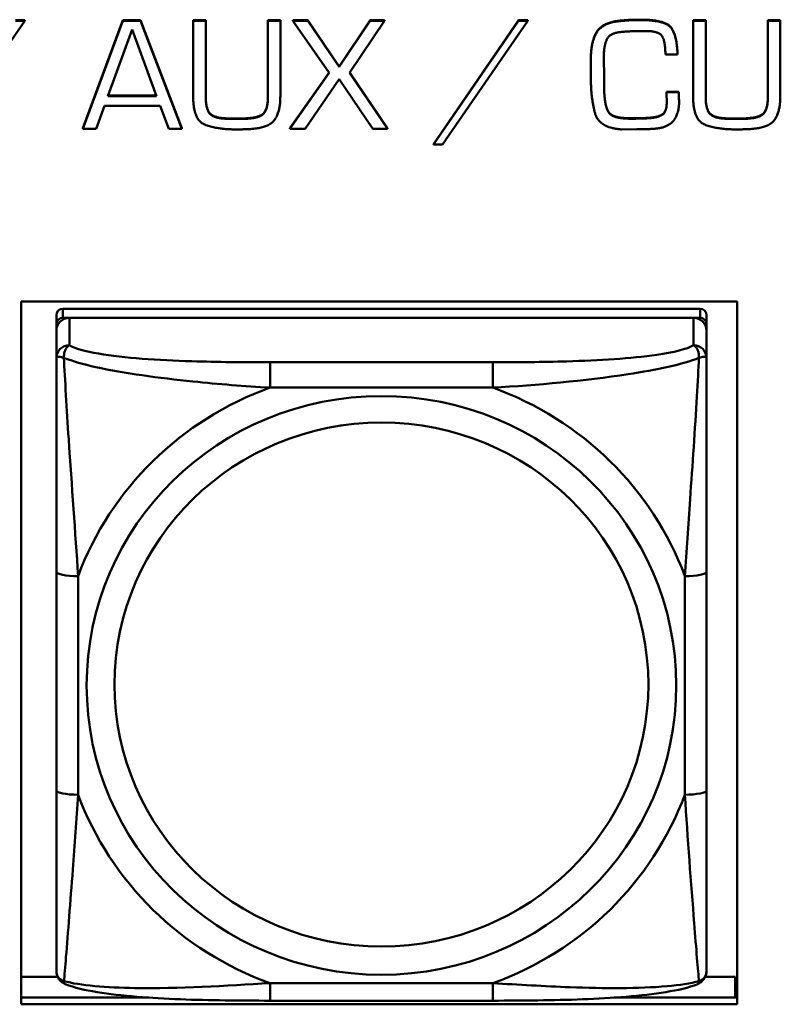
# Model space of a CAD drawing. Header units: inches. Extents: x 0.8 to 75.7, y -7.8 to 49.3.
# Tile 67 of 256: x 43.87 to 44.561, y 8.486 to 9.381. Entities that reach past the tile are written whole.
import ezdxf

# ---------------------------------------------------------------- set-up
doc = ezdxf.new("R2010")
doc.units = ezdxf.units.IN
doc.header["$MEASUREMENT"] = 0
doc.layers.add('Visible Edges(ROSSANSI)', color=7, linetype='Continuous', lineweight=50)
doc.layers.add('Visible Tangent Edges(ROSSANSI)', color=7, linetype='Continuous', lineweight=50)

msp = doc.modelspace()

# ---------------------------------------------------------------- linework, layer by layer
at = {"layer": 'Visible Edges(ROSSANSI)'}
for p, q in [((43.79741, 9.26705), (43.87482, 9.37966)), ((43.86637, 9.38004), (43.87482, 9.38004)), ((43.87482, 9.37966), (43.86637, 9.37966)), ((43.87482, 9.38004), (43.87482, 9.37966)), ((43.92759, 9.28186), (43.96403, 9.38004)), ((43.96403, 9.37966), (43.92759, 9.28148)), ((43.96403, 9.38004), (43.96403, 9.37966)), ((43.96403, 9.38004), (43.98006, 9.38004)), ((43.98006, 9.37966), (43.96403, 9.37966)), ((43.98006, 9.38004), (43.98006, 9.37966)), ((43.98006, 9.38004), (44.01735, 9.28186)), ((44.01735, 9.28148), (43.98006, 9.37966)), ((44.02775, 9.38004), (44.02775, 9.37966)), ((44.02775, 9.38004), (44.03916, 9.38004)), ((44.02775, 9.37966), (44.02775, 9.31088)), ((44.03916, 9.37966), (44.02775, 9.37966)), ((44.03916, 9.38004), (44.03916, 9.37966)), ((44.03916, 9.31088), (44.03916, 9.37966)), ((44.09569, 9.38004), (44.09569, 9.37966)), ((44.09569, 9.38004), (44.10695, 9.38004)), ((44.09569, 9.37966), (44.09569, 9.31088)), ((44.10695, 9.37966), (44.09569, 9.37966)), ((44.10695, 9.38004), (44.10695, 9.37966)), ((44.10695, 9.31088), (44.10695, 9.37966)), ((44.11844, 9.38004), (44.11844, 9.37966)), ((44.11844, 9.38004), (44.13205, 9.38004)), ((44.11844, 9.37966), (44.15128, 9.33229)), ((44.13205, 9.37966), (44.11844, 9.37966)), ((44.13205, 9.38004), (44.13205, 9.37966)), ((44.13205, 9.38004), (44.16043, 9.33812)), ((44.16043, 9.33774), (44.13205, 9.37966)), ((44.16043, 9.33812), (44.1885, 9.38004)), ((44.1885, 9.37966), (44.16043, 9.33774)), ((44.16989, 9.33229), (44.20163, 9.37966)), ((44.1885, 9.38004), (44.1885, 9.37966)), ((44.1885, 9.38004), (44.20163, 9.38004)), ((44.20163, 9.37966), (44.1885, 9.37966)), ((44.20163, 9.38004), (44.20163, 9.37966)), ((44.24612, 9.26743), (44.32321, 9.38004)), ((44.32321, 9.37966), (44.24612, 9.26705)), ((44.25425, 9.26705), (44.33166, 9.37966)), ((44.32321, 9.38004), (44.32321, 9.37966)), ((44.32321, 9.38004), (44.33166, 9.38004)), ((44.33166, 9.37966), (44.32321, 9.37966)), ((44.33166, 9.38004), (44.33166, 9.37966)), ((44.48185, 9.38004), (44.48185, 9.37966)), ((44.48185, 9.38004), (44.49327, 9.38004)), ((44.48185, 9.37966), (44.48185, 9.31088)), ((44.49327, 9.37966), (44.48185, 9.37966)), ((44.49327, 9.38004), (44.49327, 9.37966)), ((44.49327, 9.31088), (44.49327, 9.37966)), ((44.5498, 9.38004), (44.5498, 9.37966)), ((44.5498, 9.38004), (44.56106, 9.38004)), ((44.5498, 9.37966), (44.5498, 9.31088)), ((44.56106, 9.37966), (44.5498, 9.37966)), ((44.56106, 9.38004), (44.56106, 9.37966)), ((44.56106, 9.31088), (44.56106, 9.37966)), ((43.95019, 9.31118), (43.97224, 9.37152)), ((43.97224, 9.37152), (43.99444, 9.31118)), ((44.38905, 9.34634), (44.38905, 9.34596)), ((44.38905, 9.34596), (44.38905, 9.33061)), ((44.40077, 9.34488), (44.40077, 9.34665)), ((44.40077, 9.34526), (44.40093, 9.32953)), ((44.40093, 9.32915), (44.40077, 9.34488)), ((44.45668, 9.34887), (44.46778, 9.34887)), ((44.46778, 9.34925), (44.46778, 9.34887)), ((44.11555, 9.28186), (44.15115, 9.33249)), ((44.16043, 9.33812), (44.16043, 9.33774)), ((44.17002, 9.33248), (44.20421, 9.28186)), ((44.15128, 9.33229), (44.11555, 9.28148)), ((44.12939, 9.28148), (44.16043, 9.32654)), ((44.16043, 9.32654), (44.19085, 9.28148)), ((44.20421, 9.28148), (44.16989, 9.33229)), ((44.40093, 9.32953), (44.40093, 9.32915)), ((44.40093, 9.324), (44.40093, 9.32915)), ((44.45769, 9.3151), (44.45769, 9.31472)), ((44.45769, 9.3151), (44.4688, 9.3151)), ((44.4688, 9.31472), (44.45769, 9.31472)), ((44.4688, 9.3151), (44.4688, 9.31472)), ((43.99444, 9.31118), (43.95019, 9.31118)), ((43.95033, 9.31156), (43.9943, 9.31156)), ((44.45769, 9.31241), (44.45769, 9.31203)), ((44.46911, 9.30611), (44.46911, 9.30573)), ((43.93955, 9.28148), (43.94722, 9.3022)), ((43.94722, 9.3022), (43.99773, 9.3022)), ((43.99773, 9.3022), (44.00554, 9.28148)), ((44.40476, 9.29729), (44.40476, 9.29691)), ((44.0609, 9.29084), (44.07185, 9.29084)), ((44.07185, 9.29046), (44.0609, 9.29046)), ((44.41829, 9.2913), (44.41829, 9.29092)), ((44.44362, 9.29161), (44.44362, 9.29123)), ((44.515, 9.29084), (44.52595, 9.29084)), ((44.52595, 9.29046), (44.515, 9.29046)), ((43.92759, 9.28186), (43.92759, 9.28148)), ((43.92759, 9.28148), (43.93955, 9.28148)), ((44.00554, 9.28148), (44.01735, 9.28148)), ((44.01735, 9.28186), (44.01735, 9.28148)), ((44.11555, 9.28186), (44.11555, 9.28148)), ((44.11555, 9.28148), (44.12939, 9.28148)), ((44.19085, 9.28148), (44.20421, 9.28148)), ((44.20421, 9.28186), (44.20421, 9.28148)), ((44.41696, 9.28086), (44.43088, 9.28102)), ((44.24612, 9.26743), (44.24612, 9.26705)), ((44.24612, 9.26705), (44.25425, 9.26705)), ((43.87141, 8.48581), (43.87141, 9.12452)), ((43.87141, 9.12452), (44.52196, 9.12452)), ((44.48816, 9.11787), (43.90942, 9.11787)), ((44.52196, 9.12452), (44.52196, 8.48581)), ((43.90351, 9.11207), (43.90351, 9.10385)), ((43.90942, 9.10965), (44.48816, 9.10965)), ((44.48225, 9.10965), (43.91532, 9.10965)), ((44.49406, 9.10385), (44.49406, 9.11207)), ((43.90351, 9.09805), (43.90351, 9.10385)), ((44.49406, 9.10385), (44.49406, 9.09805)), ((43.90351, 9.09805), (43.90351, 9.07313)), ((44.49406, 9.07313), (44.49406, 9.09805)), ((43.90351, 8.87867), (43.90351, 8.68006)), ((44.49406, 8.68006), (44.49406, 8.87867)), ((43.87141, 8.51071), (43.90477, 8.51071)), ((44.4928, 8.51071), (44.52011, 8.51071)), ((44.52011, 8.51071), (44.52011, 8.49189)), ((44.52196, 8.50285), (44.52011, 8.50285)), ((43.87141, 8.49189), (43.98744, 8.49189)), ((44.41013, 8.49189), (44.52196, 8.49189)), ((44.52196, 8.48581), (43.87141, 8.48581)), ((44.29994, 8.48911), (44.09764, 8.48911))]:
    msp.add_line(p, q, dxfattribs=at)
for centre, major_axis, start_param, end_param in [((43.90942, 9.11207), (-0.00591, 0), 4.712389, 6.283185), ((44.48816, 9.11207), (0.00591, 0), 0, 1.570796), ((43.91532, 9.09805), (-0.01181, 0), 4.712389, 6.283185), ((43.90942, 9.10385), (-0.00591, 0), 4.712389, 6.283185), ((44.48225, 9.09805), (0.01181, 0), 0, 1.570796), ((44.48816, 9.10385), (0.00591, 0), 0, 1.570796)]:
    msp.add_ellipse(centre, major_axis=major_axis, ratio=0.981793, start_param=start_param, end_param=end_param, dxfattribs=at)
for points in [[(44.38905, 9.34634), (44.38905, 9.36031), (44.39913, 9.37789), (44.41454, 9.37958)], [(44.41454, 9.3792), (44.39913, 9.37751), (44.38905, 9.35993), (44.38905, 9.34596)], [(44.41454, 9.37958), (44.41696, 9.37981), (44.42188, 9.38027), (44.42431, 9.38042)], [(44.42431, 9.38004), (44.42188, 9.37989), (44.41696, 9.37943), (44.41454, 9.3792)], [(44.42431, 9.38042), (44.42665, 9.38057), (44.43166, 9.38057), (44.434, 9.38057)], [(44.434, 9.38019), (44.43166, 9.38019), (44.42665, 9.38019), (44.42431, 9.38004)], [(44.434, 9.38057), (44.4541, 9.38057), (44.46676, 9.36952), (44.46778, 9.34925)], [(44.46778, 9.34887), (44.46676, 9.36914), (44.4541, 9.38019), (44.434, 9.38019)], [(44.40077, 9.34665), (44.40077, 9.35717), (44.40656, 9.36883), (44.41766, 9.36952)], [(44.41766, 9.36952), (44.4229, 9.36998), (44.43361, 9.37029), (44.43885, 9.37029)], [(44.43885, 9.37029), (44.45128, 9.37029), (44.45668, 9.35993), (44.45668, 9.34887)], [(44.38905, 9.33061), (44.38905, 9.32961), (44.38905, 9.32769), (44.38905, 9.32669)], [(44.38905, 9.32669), (44.38905, 9.32608), (44.38905, 9.325), (44.38905, 9.32446)], [(44.38905, 9.32446), (44.3892, 9.30888), (44.3964, 9.28224), (44.41696, 9.28086)], [(44.40093, 9.32438), (44.40093, 9.322), (44.40101, 9.31686), (44.40117, 9.31425)], [(44.40117, 9.31387), (44.40101, 9.31648), (44.40093, 9.32162), (44.40093, 9.324)], [(44.45769, 9.31472), (44.45769, 9.31341), (44.45769, 9.31065), (44.45785, 9.30934)], [(44.4688, 9.3151), (44.4688, 9.3141), (44.46895, 9.31172), (44.46895, 9.31072)], [(44.46895, 9.31034), (44.46895, 9.31134), (44.4688, 9.31372), (44.4688, 9.31472)], [(44.02775, 9.31088), (44.02775, 9.28954), (44.04886, 9.28086), (44.06723, 9.28086)], [(44.03916, 9.31126), (44.03916, 9.29859), (44.04831, 9.29084), (44.0609, 9.29084)], [(44.0609, 9.29046), (44.04831, 9.29046), (44.03916, 9.29821), (44.03916, 9.31088)], [(44.07185, 9.29084), (44.08522, 9.29084), (44.09569, 9.2979), (44.09569, 9.31126)], [(44.09569, 9.31088), (44.09569, 9.29752), (44.08522, 9.29046), (44.07185, 9.29046)], [(44.07841, 9.28117), (44.09522, 9.28178), (44.10695, 9.29576), (44.10695, 9.31088)], [(44.40117, 9.31425), (44.40148, 9.30941), (44.40296, 9.30059), (44.40476, 9.29729)], [(44.40476, 9.29691), (44.40296, 9.30021), (44.40148, 9.30904), (44.40117, 9.31387)], [(44.44706, 9.28148), (44.45879, 9.2824), (44.46911, 9.29499), (44.46911, 9.30573)], [(44.45785, 9.30934), (44.45785, 9.30781), (44.45785, 9.30504), (44.45785, 9.30374)], [(44.46895, 9.31072), (44.46895, 9.30957), (44.46911, 9.30734), (44.46911, 9.30611)], [(44.46911, 9.30573), (44.46911, 9.30696), (44.46895, 9.30919), (44.46895, 9.31034)], [(44.48185, 9.31088), (44.48185, 9.28954), (44.50296, 9.28086), (44.52134, 9.28086)], [(44.49327, 9.31126), (44.49327, 9.29859), (44.50242, 9.29084), (44.515, 9.29084)], [(44.515, 9.29046), (44.50242, 9.29046), (44.49327, 9.29821), (44.49327, 9.31088)], [(44.52595, 9.29084), (44.53932, 9.29084), (44.5498, 9.2979), (44.5498, 9.31126)], [(44.5498, 9.31088), (44.5498, 9.29752), (44.53932, 9.29046), (44.52595, 9.29046)], [(44.53252, 9.28117), (44.54933, 9.28178), (44.56106, 9.29576), (44.56106, 9.31088)], [(44.40476, 9.29729), (44.40656, 9.29422), (44.41407, 9.29161), (44.41829, 9.2913)], [(44.41829, 9.29092), (44.41407, 9.29123), (44.40656, 9.29384), (44.40476, 9.29691)], [(44.44362, 9.29161), (44.45027, 9.29214), (44.45762, 9.29713), (44.45785, 9.30412)], [(44.45785, 9.30374), (44.45762, 9.29675), (44.45027, 9.29176), (44.44362, 9.29123)], [(44.41829, 9.2913), (44.41993, 9.29115), (44.42321, 9.29099), (44.4247, 9.29099)], [(44.4247, 9.29061), (44.42321, 9.29061), (44.41993, 9.29077), (44.41829, 9.29092)], [(44.4247, 9.29099), (44.42955, 9.29099), (44.43901, 9.29115), (44.44362, 9.29161)], [(44.44362, 9.29123), (44.43901, 9.29077), (44.42955, 9.29061), (44.4247, 9.29061)], [(44.06723, 9.28086), (44.07005, 9.28086), (44.0756, 9.28102), (44.07841, 9.28117)], [(44.43088, 9.28102), (44.43494, 9.28102), (44.443, 9.28117), (44.44706, 9.28148)], [(44.52134, 9.28086), (44.52415, 9.28086), (44.5297, 9.28102), (44.53252, 9.28117)]]:
    msp.add_open_spline(points, degree=2, dxfattribs=at)
for points, knots in [([(43.90351, 9.07313), (43.90351, 9.06403), (43.90351, 9.04877), (43.90351, 9.03161), (43.90351, 9.00519), (43.90351, 8.97489), (43.90351, 8.9455), (43.90351, 8.92307), (43.90351, 8.90067), (43.90351, 8.87867)], [-0.7968224, -0.7968224, -0.7968224, -0.7968224, -0.6514613, -0.6514613, -0.6514613, -0.427691, -0.427691, -0.427691, -0.2569517, -0.2569517, -0.2569517, -0.2569517]), ([(44.49406, 8.87867), (44.49406, 8.9019), (44.49406, 8.92563), (44.49406, 8.94931), (44.49406, 8.98041), (44.49406, 9.0127), (44.49406, 9.03952), (44.49406, 9.05339), (44.49406, 9.06542), (44.49406, 9.07313)], [0.2569537, 0.2569537, 0.2569537, 0.2569537, 0.4371919, 0.4371919, 0.4371919, 0.6739428, 0.6739428, 0.6739428, 0.7963818, 0.7963818, 0.7963818, 0.7963818]), ([(43.90351, 8.68006), (43.90351, 8.65683), (43.90351, 8.63345), (43.90351, 8.61126), (43.90351, 8.5821), (43.90351, 8.55379), (43.90351, 8.53495), (43.90351, 8.5252), (43.90351, 8.51836), (43.90351, 8.51653)], [0.2569537, 0.2569537, 0.2569537, 0.2569537, 0.4371919, 0.4371919, 0.4371919, 0.6739428, 0.6739428, 0.6739428, 0.7963818, 0.7963818, 0.7963818, 0.7963818]), ([(44.49406, 8.51653), (44.49406, 8.51869), (44.49406, 8.52794), (44.49406, 8.54066), (44.49406, 8.56025), (44.49406, 8.58714), (44.49406, 8.61484), (44.49406, 8.63597), (44.49406, 8.65806), (44.49406, 8.68006)], [-0.7968224, -0.7968224, -0.7968224, -0.7968224, -0.6514613, -0.6514613, -0.6514613, -0.427691, -0.427691, -0.427691, -0.2569517, -0.2569517, -0.2569517, -0.2569517]), ([(43.91155, 8.50422), (43.91049, 8.50466), (43.9094, 8.50528), (43.90744, 8.50685), (43.90657, 8.50778), (43.90521, 8.50974), (43.90471, 8.51074), (43.90401, 8.51263), (43.9038, 8.51352), (43.90355, 8.51513), (43.90351, 8.51586), (43.90351, 8.51653)], [0.02510739, 0.02510739, 0.02510739, 0.02510739, 0.03073999, 0.03073999, 0.03637259, 0.03637259, 0.0420052, 0.0420052, 0.0476378, 0.0476378, 0.0532704, 0.0532704, 0.0532704, 0.0532704]), ([(44.48603, 8.50422), (44.48709, 8.50466), (44.48817, 8.50528), (44.49013, 8.50685), (44.491, 8.50778), (44.49236, 8.50974), (44.49286, 8.51074), (44.49356, 8.51263), (44.49377, 8.51352), (44.49402, 8.51513), (44.49406, 8.51586), (44.49406, 8.51653)], [0.02510739, 0.02510739, 0.02510739, 0.02510739, 0.03073999, 0.03073999, 0.03637259, 0.03637259, 0.0420052, 0.0420052, 0.0476378, 0.0476378, 0.0532704, 0.0532704, 0.0532704, 0.0532704]), ([(44.09764, 8.48911), (44.0841, 8.48911), (44.07045, 8.48916), (44.04317, 8.48954), (44.02956, 8.48986), (44.00272, 8.49091), (43.98938, 8.49165), (43.96373, 8.49376), (43.95156, 8.49511), (43.92945, 8.49873), (43.92, 8.50074), (43.91155, 8.50422)], [0.2569517, 0.2569517, 0.2569517, 0.2569517, 0.3597049, 0.3597049, 0.4624581, 0.4624581, 0.5652112, 0.5652112, 0.6679644, 0.6679644, 0.7707176, 0.7707176, 0.7707176, 0.7707176]), ([(44.48603, 8.50422), (44.47758, 8.50075), (44.4681, 8.49873), (44.44604, 8.49512), (44.43387, 8.49376), (44.40816, 8.49165), (44.39486, 8.49091), (44.36804, 8.48986), (44.35443, 8.48954), (44.32715, 8.48916), (44.31347, 8.48911), (44.29994, 8.48911)], [-0.7703505, -0.7703505, -0.7703505, -0.7703505, -0.6676711, -0.6676711, -0.5649918, -0.5649918, -0.4623124, -0.4623124, -0.3596331, -0.3596331, -0.2569537, -0.2569537, -0.2569537, -0.2569537])]:
    msp.add_open_spline(points, degree=3, knots=knots, dxfattribs=at)
at = {"layer": 'Visible Tangent Edges(ROSSANSI)'}
for p, q in [((44.41454, 9.37958), (44.41454, 9.3792)), ((44.42431, 9.38042), (44.42431, 9.38004)), ((44.434, 9.38057), (44.434, 9.38019)), ((44.40117, 9.31425), (44.40117, 9.31387)), ((44.46895, 9.31072), (44.46895, 9.31034)), ((44.0609, 9.29084), (44.0609, 9.29046)), ((44.07185, 9.29084), (44.07185, 9.29046)), ((44.4247, 9.29099), (44.4247, 9.29061)), ((44.515, 9.29084), (44.515, 9.29046)), ((44.52595, 9.29084), (44.52595, 9.29046)), ((43.90942, 9.10965), (43.90942, 9.11787)), ((44.48816, 9.11787), (44.48816, 9.10965)), ((43.91532, 9.08473), (43.91532, 9.10965)), ((44.48225, 9.10965), (44.48225, 9.08473)), ((44.09764, 9.06926), (44.09764, 9.0462)), ((44.29994, 9.06926), (44.09764, 9.06926)), ((44.29994, 9.06926), (44.29994, 9.0462)), ((44.09764, 9.0462), (44.29994, 9.0462)), ((43.9232, 8.67632), (43.9232, 8.87493)), ((44.47438, 8.87493), (44.47438, 8.67632)), ((44.29994, 8.50505), (44.09764, 8.50505)), ((44.09764, 8.48911), (44.09764, 8.50505)), ((44.29994, 8.48911), (44.29994, 8.50505))]:
    msp.add_line(p, q, dxfattribs=at)
for centre, major_axis, ratio, start_param, end_param in [((43.91532, 9.07313), (-0.01181, 0), 0.981793, 4.712389, 6.283185), ((44.48225, 9.07313), (0.01181, 0), 0.981793, 0, 1.570796), ((44.19879, 8.77562), (-0.29357, 0), 0.981793, 5.064156, 5.931419), ((44.19879, 8.77562), (0.29357, 0), 0.981793, 0.351767, 1.21903), ((43.9232, 8.87867), (-0.01969, 0), 0.189952, 0, 1.570796), ((44.47438, 8.87867), (0.01969, 0), 0.189952, 4.712389, 6.283185), ((43.9232, 8.68006), (-0.01969, 0), 0.189952, 0, 1.570796), ((44.47438, 8.68006), (0.01969, 0), 0.189952, 4.712389, 6.283185), ((44.19879, 8.77562), (-0.29357, 0), 0.981793, 0.351767, 1.21903), ((44.19879, 8.77562), (0.29357, 0), 0.981793, 5.064156, 5.931419)]:
    msp.add_ellipse(centre, major_axis=major_axis, ratio=ratio, start_param=start_param, end_param=end_param, dxfattribs=at)
for centre, major_axis in [((44.19879, 8.77562), (-0.26779, 0)), ((44.19879, 8.77642), (-0.24244, 0))]:
    msp.add_ellipse(centre, major_axis=major_axis, ratio=0.981793, dxfattribs=at)
for points, knots in [([(43.91037, 9.07322), (43.91035, 9.07432), (43.9104, 9.07535), (43.91063, 9.07737), (43.91083, 9.07835), (43.91127, 9.07978), (43.91147, 9.08029), (43.9118, 9.081), (43.91191, 9.08123), (43.91223, 9.0818), (43.91243, 9.08213), (43.91301, 9.08292), (43.9134, 9.08334), (43.91429, 9.08412), (43.91479, 9.08446), (43.91532, 9.08473)], [-0.00023197, -0.00023197, -0.00023197, -0.00023197, 0.00913095, 0.00913095, 0.01983142, 0.01983142, 0.02651922, 0.02651922, 0.02986312, 0.02986312, 0.03521335, 0.03521335, 0.04377373, 0.04377373, 0.0532704, 0.0532704, 0.0532704, 0.0532704]), ([(44.09764, 9.06926), (44.07398, 9.06926), (44.04999, 9.06944), (44.02663, 9.07018), (43.99594, 9.07115), (43.96508, 9.07315), (43.94182, 9.07713), (43.9298, 9.07919), (43.92018, 9.08179), (43.91532, 9.08473)], [0.2569537, 0.2569537, 0.2569537, 0.2569537, 0.4371919, 0.4371919, 0.4371919, 0.6739428, 0.6739428, 0.6739428, 0.7963818, 0.7963818, 0.7963818, 0.7963818]), ([(44.48225, 9.08473), (44.47652, 9.08126), (44.46403, 9.07826), (44.44881, 9.07604), (44.42538, 9.07262), (44.39626, 9.07091), (44.36718, 9.07007), (44.345, 9.06942), (44.32234, 9.06926), (44.29994, 9.06926)], [-0.7968224, -0.7968224, -0.7968224, -0.7968224, -0.6514613, -0.6514613, -0.6514613, -0.427691, -0.427691, -0.427691, -0.2569517, -0.2569517, -0.2569517, -0.2569517]), ([(44.48225, 9.08473), (44.48279, 9.08446), (44.48329, 9.08412), (44.48417, 9.08334), (44.48456, 9.08292), (44.48514, 9.08213), (44.48535, 9.0818), (44.48566, 9.08123), (44.48578, 9.081), (44.48611, 9.08029), (44.4863, 9.07978), (44.48674, 9.07835), (44.48695, 9.07737), (44.48718, 9.07535), (44.48723, 9.07432), (44.48721, 9.07322)], [-0.0532704, -0.0532704, -0.0532704, -0.0532704, -0.04377373, -0.04377373, -0.03521335, -0.03521335, -0.02986312, -0.02986312, -0.02651922, -0.02651922, -0.01983142, -0.01983142, -0.00913095, -0.00913095, 0.00023197, 0.00023197, 0.00023197, 0.00023197]), ([(43.90351, 9.07313), (43.90351, 9.07339), (43.90358, 9.07361), (43.90384, 9.07395), (43.90401, 9.07408), (43.90439, 9.07423), (43.90456, 9.07428), (43.90488, 9.07432), (43.90501, 9.07434), (43.90542, 9.07436), (43.90574, 9.07435), (43.90666, 9.07425), (43.90732, 9.07412), (43.90877, 9.07375), (43.90952, 9.07352), (43.91037, 9.07322)], [-0.0532704, -0.0532704, -0.0532704, -0.0532704, -0.04377373, -0.04377373, -0.03521335, -0.03521335, -0.02986312, -0.02986312, -0.02651922, -0.02651922, -0.01983142, -0.01983142, -0.00913095, -0.00913095, 0.00023197, 0.00023197, 0.00023197, 0.00023197]), ([(43.91037, 9.07322), (43.91802, 9.07029), (43.92803, 9.0674), (43.96507, 9.05923), (43.99679, 9.05496), (44.05104, 9.04938), (44.07427, 9.04752), (44.09764, 9.0462)], [-0.7478145, -0.7478145, -0.7478145, -0.7478145, -0.6493253, -0.6493253, -0.427691, -0.427691, -0.2569537, -0.2569537, -0.2569537, -0.2569537]), ([(43.9232, 8.87493), (43.9208, 8.91464), (43.91751, 8.95678), (43.91289, 9.02677), (43.91128, 9.05425), (43.91037, 9.07322)], [0.2569517, 0.2569517, 0.2569517, 0.2569517, 0.5559983, 0.5559983, 0.7482818, 0.7482818, 0.7482818, 0.7482818]), ([(44.29994, 9.0462), (44.34041, 9.04852), (44.38278, 9.05229), (44.44843, 9.06236), (44.47285, 9.06744), (44.48721, 9.07322)], [0.2569517, 0.2569517, 0.2569517, 0.2569517, 0.5559983, 0.5559983, 0.7482818, 0.7482818, 0.7482818, 0.7482818]), ([(44.48721, 9.07322), (44.48672, 9.06325), (44.48608, 9.05117), (44.48359, 9.00907), (44.48131, 8.9759), (44.47742, 8.92087), (44.47579, 8.89781), (44.47438, 8.87493)], [-0.7478145, -0.7478145, -0.7478145, -0.7478145, -0.6493253, -0.6493253, -0.427691, -0.427691, -0.2569537, -0.2569537, -0.2569537, -0.2569537]), ([(44.48721, 9.07322), (44.48805, 9.07352), (44.48881, 9.07375), (44.49025, 9.07412), (44.49092, 9.07425), (44.49184, 9.07435), (44.49215, 9.07436), (44.49257, 9.07434), (44.4927, 9.07432), (44.49301, 9.07428), (44.49318, 9.07423), (44.49356, 9.07408), (44.49374, 9.07395), (44.494, 9.07361), (44.49406, 9.07339), (44.49406, 9.07313)], [-0.00023197, -0.00023197, -0.00023197, -0.00023197, 0.00913095, 0.00913095, 0.01983142, 0.01983142, 0.02651922, 0.02651922, 0.02986312, 0.02986312, 0.03521335, 0.03521335, 0.04377373, 0.04377373, 0.0532704, 0.0532704, 0.0532704, 0.0532704]), ([(43.91037, 8.50688), (43.91085, 8.51194), (43.9115, 8.51951), (43.91398, 8.55014), (43.91626, 8.57926), (43.92015, 8.63075), (43.92179, 8.65331), (43.9232, 8.67632)], [-0.7478145, -0.7478145, -0.7478145, -0.7478145, -0.6493253, -0.6493253, -0.427691, -0.427691, -0.2569537, -0.2569537, -0.2569537, -0.2569537]), ([(44.47438, 8.67632), (44.47677, 8.63655), (44.48007, 8.59549), (44.48468, 8.53657), (44.48629, 8.51609), (44.48721, 8.50688)], [0.2569517, 0.2569517, 0.2569517, 0.2569517, 0.5559983, 0.5559983, 0.7482818, 0.7482818, 0.7482818, 0.7482818]), ([(43.91037, 8.50688), (43.90952, 8.50714), (43.90877, 8.50747), (43.90732, 8.5083), (43.90666, 8.50882), (43.90574, 8.50978), (43.90542, 8.51018), (43.90501, 8.5108), (43.90488, 8.51102), (43.90456, 8.51159), (43.90439, 8.51195), (43.90401, 8.51293), (43.90384, 8.51357), (43.90358, 8.51497), (43.90351, 8.51573), (43.90351, 8.51653)], [-0.00023197, -0.00023197, -0.00023197, -0.00023197, 0.00913095, 0.00913095, 0.01983142, 0.01983142, 0.02651922, 0.02651922, 0.02986312, 0.02986312, 0.03521335, 0.03521335, 0.04377373, 0.04377373, 0.0532704, 0.0532704, 0.0532704, 0.0532704]), ([(44.49406, 8.51653), (44.49406, 8.51573), (44.494, 8.51497), (44.49374, 8.51357), (44.49356, 8.51293), (44.49318, 8.51195), (44.49301, 8.51159), (44.4927, 8.51102), (44.49257, 8.5108), (44.49215, 8.51018), (44.49184, 8.50978), (44.49092, 8.50882), (44.49025, 8.5083), (44.48881, 8.50747), (44.48805, 8.50714), (44.48721, 8.50688)], [-0.0532704, -0.0532704, -0.0532704, -0.0532704, -0.04377373, -0.04377373, -0.03521335, -0.03521335, -0.02986312, -0.02986312, -0.02651922, -0.02651922, -0.01983142, -0.01983142, -0.00913095, -0.00913095, 0.00023197, 0.00023197, 0.00023197, 0.00023197]), ([(43.91155, 8.50422), (43.91139, 8.50429), (43.91124, 8.50438), (43.91083, 8.50473), (43.91063, 8.50505), (43.9104, 8.50587), (43.91035, 8.50633), (43.91037, 8.50688)], [-0.02510739, -0.02510739, -0.02510739, -0.02510739, -0.01983142, -0.01983142, -0.00913095, -0.00913095, 0.00023197, 0.00023197, 0.00023197, 0.00023197]), ([(44.09764, 8.50505), (44.05716, 8.50267), (44.01479, 8.49998), (43.94914, 8.50098), (43.92472, 8.5029), (43.91037, 8.50688)], [0.2569517, 0.2569517, 0.2569517, 0.2569517, 0.5559983, 0.5559983, 0.7482818, 0.7482818, 0.7482818, 0.7482818]), ([(44.48721, 8.50688), (44.47956, 8.5049), (44.46955, 8.50329), (44.43251, 8.49999), (44.40079, 8.5002), (44.34654, 8.50225), (44.3233, 8.50361), (44.29994, 8.50505)], [-0.7478145, -0.7478145, -0.7478145, -0.7478145, -0.6493253, -0.6493253, -0.427691, -0.427691, -0.2569537, -0.2569537, -0.2569537, -0.2569537]), ([(44.48721, 8.50688), (44.48723, 8.50633), (44.48718, 8.50587), (44.48695, 8.50505), (44.48674, 8.50473), (44.48634, 8.50438), (44.48619, 8.50429), (44.48603, 8.50422)], [-0.00023197, -0.00023197, -0.00023197, -0.00023197, 0.00913095, 0.00913095, 0.01983142, 0.01983142, 0.02510739, 0.02510739, 0.02510739, 0.02510739])]:
    msp.add_open_spline(points, degree=3, knots=knots, dxfattribs=at)

doc.saveas('drawing.dxf')
